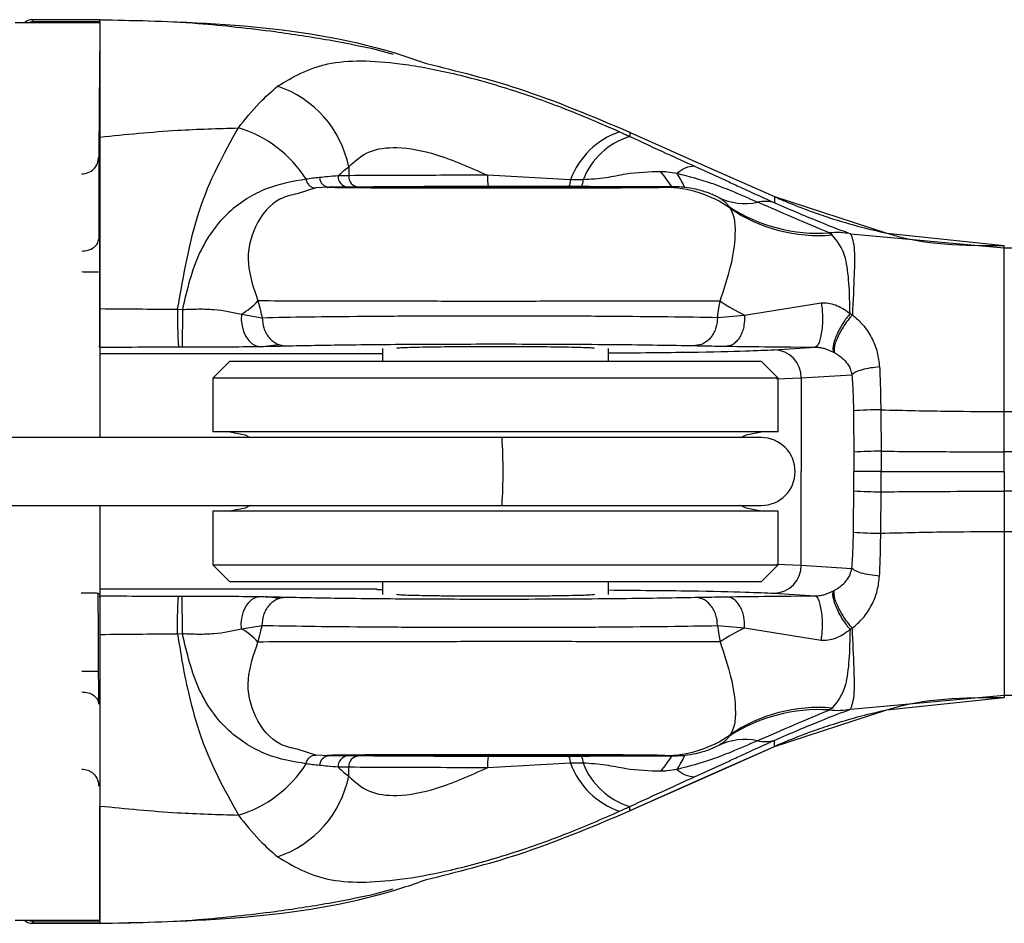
# Model space of a CAD drawing. Header units: millimetres. Extents: x 344 to 1211, y 459 to 1187.
# Tile 3 of 17: x 745 to 762, y 540 to 556. Entities that reach past the tile are written whole.
import ezdxf

# ---------------------------------------------------------------- set-up
doc = ezdxf.new("R2010")
doc.units = ezdxf.units.MM
doc.header["$LTSCALE"] = 5

msp = doc.modelspace()

# ---------------------------------------------------------------- linework, layer by layer
at = {"color": 7, "linetype": 'Continuous', "lineweight": 25}
for p, q in [((746.248, 556.193), (744.748, 556.193)), ((744.981, 556.236), (744.973, 556.234)), ((744.982, 556.236), (744.974, 556.235)), ((746.249, 556.249), (745.049, 556.249)), ((746.249, 556.249), (745.052, 556.249)), ((746.249, 556.212), (745.069, 556.212)), ((745.069, 556.193), (745.069, 556.212)), ((746.248, 556.193), (746.248, 548.855)), ((751.049, 555.744), (751.438, 555.637)), ((746.229, 553.822), (746.229, 552.372)), ((750.651, 553.647), (750.651, 553.489)), ((756.771, 553.656), (757.379, 553.378)), ((754.576, 553.418), (753.105, 553.496)), ((750.067, 553.274), (749.739, 553.171)), ((750.3, 553.284), (750.067, 553.274)), ((750.25, 553.293), (750.52, 553.287)), ((750.637, 553.287), (750.52, 553.286)), ((750.824, 553.289), (750.637, 553.287)), ((751.092, 553.29), (750.824, 553.289)), ((756.37, 553.293), (756.245, 553.281)), ((758.182, 553.119), (760.17, 552.473)), ((759.53, 552.463), (762.249, 552.212)), ((760.17, 552.473), (762.249, 552.255)), ((762.249, 552.212), (762.249, 552.255)), ((762.249, 552.255), (762.249, 552.255)), ((762.249, 552.255), (762.249, 552.255)), ((762.249, 552.212), (770.949, 552.212)), ((757.654, 551.02), (759.01, 551.24)), ((747.624, 551.126), (747.708, 551.122)), ((748.753, 551.04), (749.119, 550.977)), ((757.176, 550.982), (757.654, 551.02)), ((759.521, 551.048), (759.561, 551.027)), ((749.179, 550.47), (749.408, 550.503)), ((757.261, 550.473), (757.34, 550.472)), ((758.175, 550.41), (758.901, 550.457)), ((758.472, 550.46), (758.901, 550.457)), ((751.15, 550.335), (746.248, 550.335)), ((751.15, 550.335), (751.15, 550.344)), ((751.15, 550.344), (751.249, 550.344)), ((751.249, 550.433), (751.249, 550.205)), ((755.249, 550.205), (755.249, 550.433)), ((748.549, 550.205), (748.249, 549.905)), ((748.549, 550.205), (757.949, 550.205)), ((758.249, 549.905), (757.949, 550.205)), ((758.658, 549.91), (759.553, 549.968)), ((748.249, 549.905), (748.249, 548.955)), ((758.249, 549.905), (748.249, 549.905)), ((758.22, 549.895), (758.658, 549.91)), ((758.249, 548.955), (758.249, 549.905)), ((758.658, 549.91), (758.658, 548.255)), ((762.249, 548.604), (762.249, 549.317)), ((762.249, 549.317), (770.949, 549.317)), ((758.249, 548.955), (748.249, 548.955)), ((753.364, 548.855), (356.685, 548.855)), ((757.949, 548.855), (753.364, 548.855)), ((760.07, 548.614), (760.072, 548.255)), ((762.249, 548.255), (762.249, 548.604)), ((770.949, 548.604), (762.249, 548.604)), ((758.658, 546.601), (758.658, 548.255)), ((760.07, 547.896), (760.072, 548.255)), ((760.072, 548.255), (762.249, 548.255)), ((762.249, 548.255), (762.249, 547.906)), ((770.949, 547.906), (762.249, 547.906)), ((762.249, 547.906), (762.249, 547.194)), ((356.685, 547.655), (753.364, 547.655)), ((746.248, 547.655), (746.248, 540.318)), ((753.364, 547.655), (757.949, 547.655)), ((748.249, 547.555), (748.249, 546.605)), ((758.249, 547.555), (748.249, 547.555)), ((758.249, 546.605), (758.249, 547.555)), ((762.249, 547.194), (770.949, 547.194)), ((748.249, 546.605), (748.549, 546.305)), ((748.249, 546.605), (758.249, 546.605)), ((757.949, 546.305), (758.249, 546.605)), ((758.22, 546.615), (758.658, 546.601)), ((758.658, 546.601), (759.553, 546.542)), ((757.949, 546.305), (748.549, 546.305)), ((751.249, 546.305), (751.249, 546.078)), ((755.249, 546.078), (755.249, 546.305)), ((746.22, 546.103), (746.232, 546.078)), ((751.15, 546.175), (746.248, 546.175)), ((751.15, 546.175), (751.15, 546.167)), ((751.15, 546.167), (751.249, 546.167)), ((758.175, 546.101), (758.901, 546.054)), ((749.408, 546.008), (749.179, 546.041)), ((757.261, 546.037), (757.34, 546.039)), ((758.472, 546.05), (758.901, 546.054)), ((747.624, 545.385), (747.708, 545.388)), ((748.753, 545.47), (749.119, 545.533)), ((757.176, 545.529), (757.654, 545.491)), ((757.654, 545.491), (759.01, 545.27)), ((759.521, 545.463), (759.561, 545.484)), ((759.53, 544.048), (762.249, 544.299)), ((760.17, 544.037), (762.249, 544.256)), ((762.249, 544.299), (770.949, 544.299)), ((762.249, 544.299), (762.249, 544.256)), ((762.249, 544.256), (762.249, 544.256)), ((762.249, 544.256), (762.249, 544.256)), ((758.182, 543.392), (760.17, 544.038)), ((750.067, 543.237), (749.739, 543.34)), ((750.3, 543.226), (750.067, 543.237)), ((750.52, 543.223), (750.25, 543.218)), ((750.637, 543.224), (750.52, 543.225)), ((750.824, 543.222), (750.637, 543.224)), ((751.092, 543.22), (750.824, 543.222)), ((756.37, 543.218), (756.245, 543.23)), ((756.771, 542.855), (757.379, 543.132)), ((750.651, 542.864), (750.651, 543.022)), ((754.576, 543.093), (753.105, 543.015)), ((751.049, 540.766), (751.438, 540.873)), ((744.748, 540.318), (746.248, 540.318)), ((744.973, 540.277), (744.981, 540.275)), ((744.974, 540.276), (744.982, 540.275)), ((746.249, 540.261), (745.049, 540.261)), ((746.249, 540.262), (745.052, 540.262)), ((745.069, 540.318), (745.069, 540.299)), ((746.249, 540.299), (745.069, 540.299))]:
    msp.add_line(p, q, dxfattribs=at)
at = {"color": 7, "linetype": 'Continuous', "lineweight": 25, "flags": 128}
for points in [[(746.248, 556.013), (746.237, 554.733), (746.229, 553.822)], [(755.63, 554.255), (757.059, 553.619), (758.182, 553.119)], [(755.63, 554.255), (757.059, 553.619), (758.182, 553.119)], [(750.651, 553.489), (750.544, 553.488), (750.463, 553.487)], [(748.753, 551.04), (748.751, 550.934), (748.764, 550.83), (748.792, 550.731), (748.832, 550.644), (748.884, 550.571), (748.945, 550.516), (749.012, 550.481), (749.082, 550.469)], [(748.549, 548.955), (748.817, 548.902), (748.91, 548.855)], [(757.589, 548.855), (757.681, 548.902), (757.949, 548.955)], [(748.91, 547.655), (748.817, 547.609), (748.549, 547.555)], [(757.949, 547.555), (757.681, 547.609), (757.589, 547.655)], [(748.753, 545.47), (748.751, 545.576), (748.764, 545.681), (748.792, 545.779), (748.832, 545.867), (748.884, 545.94), (748.945, 545.995), (749.012, 546.03), (749.082, 546.042)], [(755.63, 542.256), (757.059, 542.892), (758.182, 543.392)], [(755.63, 542.255), (757.059, 542.891), (758.182, 543.391)], [(750.651, 543.022), (750.544, 543.023), (750.463, 543.024)]]:
    msp.add_lwpolyline(points, dxfattribs=at)
at = {"color": 7, "linetype": 'Continuous', "lineweight": 25}
for centre, radius, start, end in [((745.052, 556.049), 0.2, 90.0229, 133.9432), ((745.069, 556.011), 0.201, 90.1468, 115.3556), ((748.789, 553.271), 1.9, 11.4053, 71.5025), ((748.095, 552.294), 2.128, 32.1447, 73.4825), ((755.896, 552.936), 1.405, 108.8209, 159.9551), ((756.014, 552.934), 1.309, 107.338, 158.4144), ((756.77, 553.227), 0.429, 89.8388, 135.5023), ((750.317, 553.463), 0.18, 182.1733, 264.6958), ((750.652, 553.475), 0.189, 176.3652, 265.4238), ((750.839, 553.477), 0.189, 176.3645, 265.423), ((754.169, 553.447), 1.064, 177.3466, 188.1423), ((754.396, 553.398), 0.181, 325.519, 6.2733), ((754.594, 553.397), 0.203, 330.1512, 5.4404), ((749.873, 548.703), 7.955, 35.2421, 37.6287), ((754.26, 552.19), 2.578, 25.0286, 31.2477), ((756.244, 551.285), 1.996, 54.664, 89.9793), ((757.658, 554.075), 1.078, 244.6129, 281.9473), ((758.964, 555.36), 2.891, 236.7401, 273.8089), ((758.96, 555.2), 2.769, 235.6777, 274.9907), ((758.01, 552.384), 0.65, 74.2257, 101.4308), ((759.294, 551.043), 1.439, 80.551, 95.4937), ((748.227, 552.005), 1.098, 298.5847, 318.206), ((759.585, 554.845), 4.285, 236.4981, 243.2197), ((758.164, 549.916), 0.494, 359.331, 88.6918), ((760.036, 543.684), 5.662, 89.7261, 94.6174), ((743.484, 548.255), 9.898, 356.5246, 3.4754), ((757.949, 548.255), 0.6, 270, 90), ((760.043, 542.579), 6.035, 89.7421, 94.3325), ((760.043, 553.932), 6.035, 265.6675, 270.2579), ((760.036, 552.826), 5.662, 265.3826, 270.2739), ((758.164, 546.595), 0.494, 271.3082, 0.669), ((748.227, 544.506), 1.098, 41.794, 61.4153), ((759.585, 541.666), 4.285, 116.7803, 123.5019), ((758.964, 541.151), 2.891, 86.1911, 123.2599), ((758.96, 541.311), 2.769, 85.0093, 124.3223), ((759.294, 545.468), 1.439, 264.5063, 279.449), ((756.244, 545.226), 1.996, 270.0207, 305.336), ((757.658, 542.436), 1.078, 78.0527, 115.3871), ((758.01, 544.127), 0.65, 258.5692, 285.7743), ((750.317, 543.047), 0.18, 95.3042, 177.8267), ((750.652, 543.035), 0.189, 94.5762, 183.6348), ((750.839, 543.034), 0.189, 94.577, 183.6355), ((754.169, 543.064), 1.064, 171.8577, 182.6534), ((754.396, 543.112), 0.181, 353.7267, 34.481), ((754.594, 543.114), 0.203, 354.5596, 29.8488), ((749.873, 547.808), 7.955, 322.3713, 324.7579), ((754.26, 544.321), 2.578, 328.7523, 334.9714), ((748.095, 544.216), 2.128, 286.5175, 327.8553), ((755.896, 543.574), 1.405, 200.0449, 251.1791), ((756.014, 543.576), 1.309, 201.5856, 252.662), ((756.77, 543.284), 0.429, 224.4977, 270.1612), ((748.789, 543.24), 1.9, 288.4975, 348.5947), ((745.052, 540.462), 0.2, 226.0568, 269.9771), ((745.069, 540.5), 0.201, 244.6444, 269.8532)]:
    msp.add_arc(centre, radius, start, end, dxfattribs=at)
for points, knots in [([(745.052, 556.249), (745.051, 556.249), (745.051, 556.249), (745.05, 556.249), (745.049, 556.249)], [0, 0, 0, 0, 0.5722492, 1, 1, 1, 1]), ([(745.069, 556.212), (745.066, 556.222), (745.06, 556.241), (745.055, 556.246), (745.052, 556.249)], [0, 0, 0, 0, 0.54285, 1, 1, 1, 1]), ([(746.249, 556.212), (746.249, 556.223), (746.249, 556.241), (746.249, 556.246), (746.249, 556.249)], [0, 0, 0, 0, 0.559993, 1, 1, 1, 1]), ([(746.249, 556.249), (748.074, 556.208), (750.048, 556.163), (751.887, 555.524), (752.026, 555.476)], [0, 0, 0, 0, 0.9245604, 1, 1, 1, 1]), ([(746.249, 556.249), (746.249, 556.249), (746.249, 556.249), (746.249, 556.249), (746.249, 556.249)], [0, 0, 0, 0, 0.56, 1, 1, 1, 1]), ([(746.249, 556.249), (746.83, 556.238), (747.866, 556.219), (748.895, 556.095), (749.348, 556.04)], [0, 0, 0, 0, 0.5599773, 1, 1, 1, 1]), ([(749.348, 556.04), (749.667, 555.993), (750.236, 555.91), (750.8, 555.795), (751.049, 555.744)], [0, 0, 0, 0, 0.559995, 1, 1, 1, 1]), ([(749.392, 555.073), (749.662, 555.232), (750.211, 555.555), (751.346, 555.524), (752.456, 555.321), (753.437, 555.049), (754.462, 554.693), (755.107, 554.413), (755.443, 554.267)], [0, 0, 0, 0, 0.212879, 0.432396, 0.565184, 0.707205, 0.84765, 1, 1, 1, 1]), ([(752.026, 555.476), (752.57, 555.34), (753.801, 555.032), (754.97, 554.536), (755.621, 554.26)], [0, 0, 0, 0, 0.442605, 1, 1, 1, 1]), ([(748.699, 554.334), (748.823, 554.489), (749.047, 554.77), (749.285, 554.979), (749.392, 555.073)], [0, 0, 0, 0, 0.553747, 1, 1, 1, 1]), ([(746.249, 554.173), (746.706, 554.219), (747.521, 554.301), (748.34, 554.324), (748.699, 554.334)], [0, 0, 0, 0, 0.560335, 1, 1, 1, 1]), ([(747.624, 551.126), (747.731, 551.733), (747.954, 553), (748.444, 553.877), (748.699, 554.334)], [0, 0, 0, 0, 0.478759, 1, 1, 1, 1]), ([(755.443, 554.267), (755.477, 554.251), (755.537, 554.224), (755.597, 554.196), (755.624, 554.184)], [0, 0, 0, 0, 0.5590964, 1, 1, 1, 1]), ([(755.621, 554.26), (755.623, 554.259), (755.626, 554.257), (755.629, 554.256), (755.63, 554.255)], [0, 0, 0, 0, 0.56, 1, 1, 1, 1]), ([(755.63, 554.255), (755.629, 554.249), (755.628, 554.238), (755.625, 554.2), (755.624, 554.184)], [0, 0, 0, 0, 0.563453, 1, 1, 1, 1]), ([(755.624, 554.184), (755.839, 554.084), (756.22, 553.906), (756.604, 553.732), (756.771, 553.656)], [0, 0, 0, 0, 0.563884, 1, 1, 1, 1]), ([(755.63, 554.255), (755.63, 554.255), (755.63, 554.255), (755.63, 554.255), (755.63, 554.255)], [0, 0, 0, 0, 0.5592258, 1, 1, 1, 1]), ([(750.651, 553.647), (750.763, 553.749), (750.983, 553.949), (751.529, 554.016), (752.257, 553.878), (752.803, 553.632), (753.105, 553.496)], [0, 0, 0, 0, 0.216466, 0.427163, 0.683518, 1, 1, 1, 1]), ([(745.929, 553.52), (745.968, 553.525), (746.046, 553.534), (746.145, 553.604), (746.214, 553.703), (746.224, 553.783), (746.229, 553.822)], [0, 0, 0, 0, 0.246838, 0.49644, 0.747767, 1, 1, 1, 1]), ([(750.463, 553.487), (750.498, 553.518), (750.56, 553.574), (750.623, 553.625), (750.651, 553.647)], [0, 0, 0, 0, 0.5572657, 1, 1, 1, 1]), ([(749.896, 553.426), (749.665, 553.389), (749.222, 553.318), (748.49, 552.878), (747.943, 552.122), (747.789, 551.468), (747.708, 551.122)], [0, 0, 0, 0, 0.252114, 0.484327, 0.727721, 1, 1, 1, 1]), ([(750.137, 553.457), (750.095, 553.453), (750.016, 553.445), (749.934, 553.432), (749.896, 553.426)], [0, 0, 0, 0, 0.54312, 1, 1, 1, 1]), ([(749.896, 553.426), (749.903, 553.405), (749.916, 553.36), (749.958, 553.308), (750.011, 553.275), (750.048, 553.274), (750.067, 553.274)], [0, 0, 0, 0, 0.241476, 0.49917, 0.757319, 1, 1, 1, 1]), ([(750.463, 553.487), (750.401, 553.481), (750.297, 553.471), (750.183, 553.461), (750.137, 553.457)], [0, 0, 0, 0, 0.595364, 1, 1, 1, 1]), ([(753.105, 553.496), (752.828, 553.496), (752.273, 553.496), (751.359, 553.493), (750.919, 553.491), (750.651, 553.489)], [0, 0, 0, 0, 0.280592, 0.5611802, 1, 1, 1, 1]), ([(754.797, 553.416), (754.756, 553.416), (754.683, 553.417), (754.609, 553.418), (754.576, 553.418)], [0, 0, 0, 0, 0.549408, 1, 1, 1, 1]), ([(756.174, 553.56), (755.967, 553.553), (755.642, 553.543), (755.187, 553.44), (754.932, 553.424), (754.797, 553.416)], [0, 0, 0, 0, 0.452847, 0.710631, 1, 1, 1, 1]), ([(756.464, 553.527), (756.405, 553.537), (756.308, 553.553), (756.211, 553.558), (756.174, 553.56)], [0, 0, 0, 0, 0.608777, 1, 1, 1, 1]), ([(757.881, 553.02), (757.73, 553.087), (757.477, 553.197), (757.003, 553.385), (756.67, 553.473), (756.464, 553.527)], [0, 0, 0, 0, 0.362731, 0.606069, 1, 1, 1, 1]), ([(750.833, 553.272), (750.623, 553.274), (750.204, 553.278), (750.268, 553.282), (750.3, 553.284)], [0, 0, 0, 0, 0.499951, 1, 1, 1, 1]), ([(750.52, 553.286), (750.494, 553.286), (750.425, 553.285), (750.348, 553.285), (750.3, 553.284)], [0, 0, 0, 0, 0.369958, 1, 1, 1, 1]), ([(755.55, 553.272), (755.436, 553.271), (755.087, 553.268), (754.12, 553.266), (752.894, 553.265), (751.677, 553.267), (751.114, 553.271), (750.833, 553.272)], [0, 0, 0, 0, 0.108785, 0.331623, 0.554425, 0.777212, 1, 1, 1, 1]), ([(753.115, 553.296), (752.857, 553.296), (752.34, 553.296), (751.598, 553.294), (751.264, 553.292), (751.092, 553.29)], [0, 0, 0, 0, 0.327084, 0.65417, 1, 1, 1, 1]), ([(751.499, 553.282), (751.523, 553.283), (751.559, 553.284), (751.777, 553.287), (752.003, 553.288), (752.282, 553.289), (752.688, 553.29), (753.249, 553.291), (753.81, 553.29), (754.217, 553.289), (754.495, 553.288), (754.721, 553.287), (754.939, 553.284), (754.976, 553.283), (754.999, 553.282)], [0, 0, 0, 0, 0.119727, 0.185024, 0.250017, 0.314807, 0.380274, 0.5, 0.619726, 0.685078, 0.749984, 0.814862, 0.880273, 1, 1, 1, 1]), ([(754.999, 553.282), (754.976, 553.28), (754.939, 553.279), (754.722, 553.276), (754.496, 553.275), (754.217, 553.274), (753.81, 553.273), (753.249, 553.272), (752.689, 553.273), (752.282, 553.274), (752.003, 553.275), (751.777, 553.276), (751.559, 553.279), (751.523, 553.28), (751.499, 553.282)], [0, 0, 0, 0, 0.119727, 0.185024, 0.250017, 0.314807, 0.380274, 0.5, 0.619726, 0.685078, 0.749984, 0.814862, 0.880273, 1, 1, 1, 1]), ([(754.545, 553.296), (754.331, 553.296), (753.857, 553.296), (753.378, 553.296), (753.115, 553.296)], [0, 0, 0, 0, 0.452814, 1, 1, 1, 1]), ([(754.771, 553.295), (754.729, 553.295), (754.654, 553.295), (754.579, 553.296), (754.545, 553.296)], [0, 0, 0, 0, 0.549902, 1, 1, 1, 1]), ([(756.37, 553.293), (756.021, 553.294), (755.481, 553.294), (754.956, 553.295), (754.771, 553.295)], [0, 0, 0, 0, 0.64585, 1, 1, 1, 1]), ([(756.245, 553.281), (756.191, 553.278), (756.109, 553.275), (755.691, 553.273), (755.55, 553.272)], [0, 0, 0, 0, 0.6612526, 1, 1, 1, 1]), ([(756.596, 553.281), (756.552, 553.285), (756.477, 553.292), (756.401, 553.293), (756.37, 553.293)], [0, 0, 0, 0, 0.589986, 1, 1, 1, 1]), ([(757.196, 553.101), (757.169, 553.116), (757.125, 553.139), (757.028, 553.18), (756.921, 553.216), (756.777, 553.255), (756.662, 553.271), (756.596, 553.281)], [0, 0, 0, 0, 0.27508, 0.458701, 0.601728, 0.769333, 1, 1, 1, 1]), ([(757.379, 553.378), (757.456, 553.343), (757.746, 553.211), (758, 553.094), (758.187, 553.009)], [0, 0, 0, 0, 0.267806, 1, 1, 1, 1]), ([(749.739, 553.171), (749.638, 553.148), (749.337, 553.079), (748.968, 552.639), (748.809, 551.962), (748.97, 551.495), (749.046, 551.273)], [0, 0, 0, 0, 0.1579054, 0.4669539, 0.7458104, 1, 1, 1, 1]), ([(757.379, 552.943), (757.369, 552.959), (757.353, 552.984), (757.302, 553.03), (757.258, 553.064), (757.216, 553.089), (757.196, 553.101)], [0, 0, 0, 0, 0.454395, 0.68115, 0.853028, 1, 1, 1, 1]), ([(758.182, 553.119), (758.182, 553.109), (758.183, 553.092), (758.186, 553.034), (758.187, 553.009)], [0, 0, 0, 0, 0.5648285, 1, 1, 1, 1]), ([(758.182, 553.119), (758.182, 553.119), (758.182, 553.119), (758.182, 553.119), (758.182, 553.119)], [0, 0, 0, 0, 0.559387, 1, 1, 1, 1]), ([(758.182, 553.119), (758.219, 553.103), (758.287, 553.073), (758.354, 553.045), (758.384, 553.032)], [0, 0, 0, 0, 0.5599995, 1, 1, 1, 1]), ([(758.182, 553.119), (758.182, 553.119), (758.182, 553.119), (758.182, 553.119), (758.182, 553.119)], [0, 0, 0, 0, 0.559387, 1, 1, 1, 1]), ([(757.22, 551.272), (757.291, 551.484), (757.443, 551.942), (757.5, 552.435), (757.485, 552.771), (757.429, 552.864), (757.399, 552.913)], [0, 0, 0, 0, 0.226449, 0.487068, 0.726964, 1, 1, 1, 1]), ([(757.399, 552.913), (757.394, 552.919), (757.386, 552.93), (757.381, 552.939), (757.379, 552.943)], [0, 0, 0, 0, 0.562262, 1, 1, 1, 1]), ([(759.156, 552.476), (759.004, 552.539), (758.729, 552.654), (758.142, 552.908), (757.881, 553.02)], [0, 0, 0, 0, 0.556834, 1, 1, 1, 1]), ([(758.187, 553.009), (758.477, 552.884), (759.084, 552.624), (759.377, 552.518), (759.53, 552.463)], [0, 0, 0, 0, 0.478587, 1, 1, 1, 1]), ([(758.384, 553.032), (758.527, 552.974), (758.782, 552.87), (759.044, 552.783), (759.159, 552.744)], [0, 0, 0, 0, 0.559991, 1, 1, 1, 1]), ([(759.159, 552.744), (759.346, 552.687), (759.68, 552.584), (760.02, 552.507), (760.17, 552.473)], [0, 0, 0, 0, 0.559989, 1, 1, 1, 1]), ([(759.201, 552.441), (759.192, 552.449), (759.176, 552.462), (759.162, 552.471), (759.156, 552.476)], [0, 0, 0, 0, 0.56801, 1, 1, 1, 1]), ([(759.521, 551.048), (759.512, 551.417), (759.494, 552.094), (759.293, 552.333), (759.201, 552.441)], [0, 0, 0, 0, 0.545593, 1, 1, 1, 1]), ([(759.53, 552.463), (759.558, 552.391), (759.604, 552.271), (759.596, 551.735), (759.573, 551.278), (759.561, 551.027)], [0, 0, 0, 0, 0.404909, 0.673007, 1, 1, 1, 1]), ([(760.17, 552.473), (760.171, 552.473), (760.833, 552.258), (761.541, 552.256), (762.249, 552.254)], [0, 0, 0, 0, 0.000081, 1, 1, 1, 1]), ([(760.17, 552.473), (760.171, 552.473), (760.833, 552.258), (761.541, 552.256), (762.249, 552.254)], [0, 0, 0, 0, 0.000081, 1, 1, 1, 1]), ([(762.249, 549.317), (762.249, 549.696), (762.249, 550.436), (762.249, 551.078), (762.249, 551.473), (762.247, 551.608), (762.248, 551.819), (762.25, 552.102), (762.249, 552.168), (762.249, 552.212)], [0, 0, 0, 0, 0.249519, 0.485822, 0.499485, 0.617799, 0.625038, 0.750411, 1, 1, 1, 1]), ([(745.927, 551.791), (745.964, 551.791), (746.022, 551.79), (746.092, 551.79), (746.14, 551.79), (746.179, 551.789), (746.216, 551.789), (746.223, 551.789), (746.227, 551.789)], [0, 0, 0, 0, 0.239544, 0.368415, 0.499996, 0.631577, 0.76045, 1, 1, 1, 1]), ([(746.244, 550.457), (746.244, 550.461), (746.245, 550.467), (746.246, 550.512), (746.247, 550.58), (746.247, 550.672), (746.248, 550.781), (746.249, 550.9), (746.249, 551.022), (746.249, 551.099), (746.249, 551.137)], [0, 0, 0, 0, 0.1215637, 0.2436148, 0.3690695, 0.4958651, 0.6228776, 0.7502283, 0.8751945, 1, 1, 1, 1]), ([(746.249, 551.137), (746.501, 551.135), (746.96, 551.131), (747.418, 551.128), (747.624, 551.126)], [0, 0, 0, 0, 0.550285, 1, 1, 1, 1]), ([(747.708, 551.122), (747.803, 551.126), (747.995, 551.134), (748.373, 551.123), (748.599, 551.074), (748.753, 551.04)], [0, 0, 0, 0, 0.243738, 0.487719, 1, 1, 1, 1]), ([(757.22, 551.272), (756.94, 551.271), (756.389, 551.269), (755.324, 551.267), (754.197, 551.266), (753.053, 551.266), (751.922, 551.266), (750.833, 551.268), (749.811, 551.27), (749.305, 551.272), (749.046, 551.273)], [0, 0, 0, 0, 0.131764, 0.259021, 0.381768, 0.500002, 0.615878, 0.737838, 0.865881, 1, 1, 1, 1]), ([(749.046, 551.273), (749.06, 551.218), (749.085, 551.12), (749.109, 551.02), (749.119, 550.977)], [0, 0, 0, 0, 0.566301, 1, 1, 1, 1]), ([(757.176, 550.982), (757.184, 551.036), (757.198, 551.133), (757.213, 551.23), (757.22, 551.272)], [0, 0, 0, 0, 0.560408, 1, 1, 1, 1]), ([(759.01, 551.24), (759.016, 551.207), (759.026, 551.135), (759.033, 551.006), (759.032, 550.864), (759.018, 550.724), (758.995, 550.604), (758.965, 550.518), (758.933, 550.468), (758.911, 550.46), (758.901, 550.457)], [0, 0, 0, 0, 0.10919, 0.231032, 0.363022, 0.500684, 0.638233, 0.76991, 0.891309, 1, 1, 1, 1]), ([(759.01, 551.24), (759.051, 551.241), (759.135, 551.241), (759.267, 551.204), (759.401, 551.141), (759.479, 551.08), (759.521, 551.048)], [0, 0, 0, 0, 0.218484, 0.449843, 0.702238, 1, 1, 1, 1]), ([(747.624, 551.126), (747.624, 551.092), (747.623, 551.02), (747.623, 550.904), (747.625, 550.784), (747.627, 550.671), (747.631, 550.576), (747.636, 550.508), (747.641, 550.467), (747.644, 550.462), (747.645, 550.459)], [0, 0, 0, 0, 0.112628, 0.235228, 0.365509, 0.500001, 0.634492, 0.764773, 0.887372, 1, 1, 1, 1]), ([(747.708, 551.122), (747.708, 551.088), (747.708, 551.017), (747.708, 550.901), (747.708, 550.782), (747.707, 550.67), (747.706, 550.576), (747.705, 550.508), (747.704, 550.468), (747.704, 550.462), (747.703, 550.459)], [0, 0, 0, 0, 0.1122748, 0.2345134, 0.364489, 0.4988018, 0.6333001, 0.7637984, 0.88681, 1, 1, 1, 1]), ([(749.119, 550.977), (749.379, 550.983), (749.887, 550.993), (750.895, 551.003), (751.968, 551.01), (753.08, 551.012), (754.202, 551.011), (755.305, 551.005), (756.351, 550.996), (756.898, 550.987), (757.176, 550.982)], [0, 0, 0, 0, 0.133121, 0.26083, 0.383124, 0.500002, 0.618123, 0.74083, 0.868123, 1, 1, 1, 1]), ([(749.119, 550.977), (749.125, 550.915), (749.134, 550.819), (749.186, 550.703), (749.24, 550.623), (749.305, 550.559), (749.401, 550.496), (749.481, 550.485), (749.532, 550.478)], [0, 0, 0, 0, 0.239591, 0.368445, 0.499997, 0.631549, 0.760405, 1, 1, 1, 1]), ([(757.176, 550.982), (757.171, 550.92), (757.162, 550.825), (757.114, 550.71), (757.064, 550.63), (757.002, 550.565), (756.91, 550.501), (756.834, 550.489), (756.784, 550.482)], [0, 0, 0, 0, 0.236055, 0.363854, 0.495022, 0.626917, 0.756806, 1, 1, 1, 1]), ([(757.654, 551.02), (757.654, 550.959), (757.653, 550.864), (757.621, 550.743), (757.584, 550.653), (757.533, 550.576), (757.473, 550.517), (757.407, 550.48), (757.362, 550.475), (757.34, 550.472)], [0, 0, 0, 0, 0.21785, 0.340598, 0.470206, 0.604117, 0.7392, 0.872161, 1, 1, 1, 1]), ([(759.521, 551.048), (759.501, 551.023), (759.457, 550.97), (759.392, 550.875), (759.329, 550.768), (759.277, 550.659), (759.239, 550.556), (759.219, 550.471), (759.216, 550.405), (759.225, 550.379), (759.23, 550.366)], [0, 0, 0, 0, 0.112569, 0.235153, 0.365458, 0.499998, 0.634538, 0.764844, 0.887429, 1, 1, 1, 1]), ([(759.561, 551.027), (759.54, 551.003), (759.495, 550.951), (759.427, 550.858), (759.362, 550.754), (759.306, 550.647), (759.264, 550.546), (759.241, 550.462), (759.234, 550.397), (759.242, 550.371), (759.246, 550.358)], [0, 0, 0, 0, 0.112639, 0.235237, 0.365506, 0.49998, 0.634458, 0.764736, 0.887347, 1, 1, 1, 1]), ([(759.561, 551.027), (759.625, 550.971), (759.76, 550.853), (759.907, 550.627), (760.01, 550.374), (760.032, 550.192), (760.042, 550.105)], [0, 0, 0, 0, 0.237917, 0.499345, 0.759633, 1, 1, 1, 1]), ([(746.244, 550.457), (746.5, 550.458), (746.968, 550.458), (747.435, 550.459), (747.645, 550.459)], [0, 0, 0, 0, 0.549964, 1, 1, 1, 1]), ([(747.645, 550.459), (747.656, 550.459), (747.675, 550.459), (747.695, 550.459), (747.703, 550.459)], [0, 0, 0, 0, 0.559554, 1, 1, 1, 1]), ([(747.703, 550.459), (747.833, 550.459), (748.094, 550.459), (748.584, 550.462), (748.885, 550.466), (749.082, 550.469)], [0, 0, 0, 0, 0.2564761, 0.5138609, 1, 1, 1, 1]), ([(749.082, 550.469), (749.172, 550.47), (749.338, 550.473), (749.471, 550.476), (749.532, 550.478)], [0, 0, 0, 0, 0.545107, 1, 1, 1, 1]), ([(749.532, 550.478), (749.872, 550.485), (750.552, 550.499), (752.022, 550.51), (753.693, 550.513), (755.46, 550.505), (756.343, 550.49), (756.784, 550.482)], [0, 0, 0, 0, 0.186603, 0.373552, 0.56049, 0.780373, 1, 1, 1, 1]), ([(754.999, 550.433), (754.989, 550.436), (754.97, 550.44), (754.822, 550.446), (754.614, 550.452), (754.288, 550.457), (753.826, 550.462), (753.249, 550.464), (752.672, 550.462), (752.211, 550.457), (751.884, 550.452), (751.676, 550.446), (751.529, 550.44), (751.509, 550.436), (751.499, 550.433)], [0, 0, 0, 0, 0.07751, 0.150765, 0.219762, 0.284499, 0.400693, 0.5, 0.599296, 0.715486, 0.780224, 0.849224, 0.922484, 1, 1, 1, 1]), ([(756.784, 550.482), (756.877, 550.48), (757.024, 550.477), (757.198, 550.474), (757.261, 550.473)], [0, 0, 0, 0, 0.635714, 1, 1, 1, 1]), ([(757.34, 550.472), (757.586, 550.469), (757.935, 550.464), (758.35, 550.461), (758.472, 550.46)], [0, 0, 0, 0, 0.7032504, 1, 1, 1, 1]), ([(758.901, 550.457), (758.926, 550.456), (758.978, 550.453), (759.1, 550.427), (759.176, 550.392), (759.23, 550.366)], [0, 0, 0, 0, 0.203456, 0.424705, 1, 1, 1, 1]), ([(755.249, 550.352), (755.755, 550.357), (756.731, 550.365), (757.703, 550.387), (758.027, 550.403), (758.175, 550.41)], [0, 0, 0, 0, 0.367413, 0.709539, 1, 1, 1, 1]), ([(759.23, 550.366), (759.233, 550.365), (759.238, 550.362), (759.244, 550.359), (759.246, 550.358)], [0, 0, 0, 0, 0.5593608, 1, 1, 1, 1]), ([(759.246, 550.358), (759.261, 550.349), (759.3, 550.327), (759.373, 550.273), (759.455, 550.192), (759.524, 550.087), (759.544, 550.005), (759.553, 549.968)], [0, 0, 0, 0, 0.09747, 0.26292, 0.538763, 0.794775, 1, 1, 1, 1]), ([(760.042, 550.105), (759.988, 550.1), (759.877, 550.089), (759.728, 550.056), (759.609, 550.015), (759.572, 549.983), (759.553, 549.968)], [0, 0, 0, 0, 0.242961, 0.5, 0.757039, 1, 1, 1, 1]), ([(760.042, 550.105), (760.048, 549.965), (760.06, 549.715), (760.062, 549.459), (760.063, 549.347)], [0, 0, 0, 0, 0.561517, 1, 1, 1, 1]), ([(759.553, 549.968), (759.561, 549.85), (759.575, 549.64), (759.579, 549.423), (759.58, 549.328)], [0, 0, 0, 0, 0.562141, 1, 1, 1, 1]), ([(759.58, 549.328), (759.582, 549.193), (759.584, 548.949), (759.586, 548.705), (759.587, 548.597)], [0, 0, 0, 0, 0.55668, 1, 1, 1, 1]), ([(760.063, 549.347), (760.065, 549.21), (760.068, 548.966), (760.07, 548.721), (760.07, 548.614)], [0, 0, 0, 0, 0.56067, 1, 1, 1, 1]), ([(760.063, 549.347), (760.471, 549.337), (761.2, 549.32), (761.929, 549.318), (762.249, 549.317)], [0, 0, 0, 0, 0.560057, 1, 1, 1, 1]), ([(759.587, 548.597), (759.588, 548.534), (759.589, 548.42), (759.589, 548.306), (759.589, 548.255)], [0, 0, 0, 0, 0.555954, 1, 1, 1, 1]), ([(760.07, 548.614), (760.477, 548.611), (761.203, 548.605), (761.93, 548.605), (762.249, 548.604)], [0, 0, 0, 0, 0.560007, 1, 1, 1, 1]), ([(759.587, 547.914), (759.588, 547.977), (759.589, 548.091), (759.589, 548.205), (759.589, 548.255)], [0, 0, 0, 0, 0.555954, 1, 1, 1, 1]), ([(760.072, 548.255), (760.017, 548.255), (759.906, 548.255), (759.757, 548.255), (759.643, 548.255), (759.606, 548.255), (759.589, 548.255)], [0, 0, 0, 0, 0.252063, 0.509647, 0.76723, 1, 1, 1, 1]), ([(759.58, 547.182), (759.582, 547.318), (759.584, 547.562), (759.586, 547.806), (759.587, 547.914)], [0, 0, 0, 0, 0.55668, 1, 1, 1, 1]), ([(760.063, 547.164), (760.065, 547.301), (760.068, 547.545), (760.07, 547.789), (760.07, 547.896)], [0, 0, 0, 0, 0.56067, 1, 1, 1, 1]), ([(760.07, 547.896), (760.477, 547.9), (761.203, 547.905), (761.93, 547.906), (762.249, 547.906)], [0, 0, 0, 0, 0.560007, 1, 1, 1, 1]), ([(759.553, 546.542), (759.561, 546.661), (759.575, 546.871), (759.579, 547.088), (759.58, 547.182)], [0, 0, 0, 0, 0.562141, 1, 1, 1, 1]), ([(760.042, 546.406), (760.048, 546.546), (760.06, 546.795), (760.062, 547.052), (760.063, 547.164)], [0, 0, 0, 0, 0.561517, 1, 1, 1, 1]), ([(760.063, 547.164), (760.471, 547.174), (761.2, 547.191), (761.929, 547.193), (762.249, 547.194)], [0, 0, 0, 0, 0.560057, 1, 1, 1, 1]), ([(762.249, 547.194), (762.249, 546.814), (762.249, 546.075), (762.249, 545.432), (762.249, 545.038), (762.247, 544.903), (762.248, 544.692), (762.25, 544.409), (762.249, 544.343), (762.249, 544.299)], [0, 0, 0, 0, 0.249519, 0.485822, 0.499485, 0.617799, 0.625038, 0.750411, 1, 1, 1, 1]), ([(759.246, 546.153), (759.261, 546.161), (759.3, 546.184), (759.373, 546.238), (759.455, 546.319), (759.524, 546.423), (759.544, 546.506), (759.553, 546.542)], [0, 0, 0, 0, 0.09747, 0.26292, 0.538763, 0.794775, 1, 1, 1, 1]), ([(760.042, 546.406), (759.984, 546.411), (759.867, 546.423), (759.716, 546.457), (759.605, 546.499), (759.57, 546.528), (759.553, 546.542)], [0, 0, 0, 0, 0.261807, 0.525189, 0.774924, 1, 1, 1, 1]), ([(759.561, 545.484), (759.625, 545.54), (759.76, 545.658), (759.907, 545.885), (760.011, 546.138), (760.032, 546.32), (760.042, 546.406)], [0, 0, 0, 0, 0.237907, 0.499324, 0.763721, 1, 1, 1, 1]), ([(745.92, 546.109), (745.959, 546.109), (746.037, 546.108), (746.136, 546.107), (746.206, 546.106), (746.215, 546.104), (746.22, 546.103)], [0, 0, 0, 0, 0.249198, 0.499877, 0.750615, 1, 1, 1, 1]), ([(746.227, 544.721), (746.225, 544.976), (746.223, 545.437), (746.221, 545.898), (746.22, 546.103)], [0, 0, 0, 0, 0.553533, 1, 1, 1, 1]), ([(755.249, 546.159), (755.755, 546.154), (756.731, 546.146), (757.703, 546.124), (758.027, 546.108), (758.175, 546.101)], [0, 0, 0, 0, 0.367413, 0.709539, 1, 1, 1, 1]), ([(758.901, 546.054), (758.926, 546.055), (758.978, 546.057), (759.1, 546.084), (759.176, 546.119), (759.23, 546.144)], [0, 0, 0, 0, 0.203456, 0.424705, 1, 1, 1, 1]), ([(759.521, 545.463), (759.499, 545.49), (759.453, 545.545), (759.385, 545.646), (759.322, 545.756), (759.271, 545.866), (759.236, 545.966), (759.218, 546.047), (759.216, 546.108), (759.226, 546.133), (759.23, 546.144)], [0, 0, 0, 0, 0.1197899, 0.2483744, 0.3826147, 0.5184002, 0.6513343, 0.777541, 0.8942542, 1, 1, 1, 1]), ([(759.23, 546.144), (759.233, 546.146), (759.238, 546.149), (759.244, 546.152), (759.246, 546.153)], [0, 0, 0, 0, 0.5593608, 1, 1, 1, 1]), ([(759.561, 545.484), (759.54, 545.508), (759.495, 545.559), (759.427, 545.653), (759.362, 545.757), (759.305, 545.864), (759.264, 545.965), (759.241, 546.049), (759.234, 546.114), (759.242, 546.14), (759.246, 546.153)], [0, 0, 0, 0, 0.112793, 0.235521, 0.36588, 0.500388, 0.634836, 0.765026, 0.887504, 1, 1, 1, 1]), ([(746.244, 546.053), (746.5, 546.053), (746.968, 546.052), (747.435, 546.052), (747.645, 546.052)], [0, 0, 0, 0, 0.549964, 1, 1, 1, 1]), ([(746.244, 546.053), (746.244, 546.05), (746.245, 546.043), (746.246, 545.999), (746.247, 545.931), (746.247, 545.839), (746.248, 545.73), (746.249, 545.611), (746.249, 545.488), (746.249, 545.412), (746.249, 545.373)], [0, 0, 0, 0, 0.121564, 0.243615, 0.36907, 0.495865, 0.622878, 0.750228, 0.875194, 1, 1, 1, 1]), ([(747.624, 545.385), (747.624, 545.419), (747.623, 545.491), (747.623, 545.608), (747.625, 545.728), (747.627, 545.841), (747.631, 545.935), (747.636, 546.003), (747.641, 546.043), (747.644, 546.049), (747.645, 546.052)], [0, 0, 0, 0, 0.113334, 0.23653, 0.367214, 0.501847, 0.636194, 0.766071, 0.888075, 1, 1, 1, 1]), ([(747.645, 546.052), (747.656, 546.052), (747.675, 546.052), (747.695, 546.052), (747.703, 546.052)], [0, 0, 0, 0, 0.559554, 1, 1, 1, 1]), ([(747.703, 546.052), (747.833, 546.052), (748.094, 546.052), (748.584, 546.049), (748.885, 546.045), (749.082, 546.042)], [0, 0, 0, 0, 0.2564761, 0.5138609, 1, 1, 1, 1]), ([(747.708, 545.388), (747.708, 545.423), (747.708, 545.494), (747.708, 545.611), (747.708, 545.73), (747.707, 545.842), (747.706, 545.936), (747.705, 546.003), (747.704, 546.043), (747.704, 546.049), (747.703, 546.052)], [0, 0, 0, 0, 0.112941, 0.235742, 0.366098, 0.500545, 0.634908, 0.765026, 0.887476, 1, 1, 1, 1]), ([(749.082, 546.042), (749.172, 546.041), (749.338, 546.038), (749.471, 546.035), (749.532, 546.033)], [0, 0, 0, 0, 0.545107, 1, 1, 1, 1]), ([(749.119, 545.533), (749.125, 545.594), (749.134, 545.689), (749.184, 545.803), (749.236, 545.883), (749.302, 545.949), (749.398, 546.014), (749.479, 546.026), (749.532, 546.033)], [0, 0, 0, 0, 0.234194, 0.361442, 0.492412, 0.624489, 0.754923, 1, 1, 1, 1]), ([(749.532, 546.033), (749.872, 546.026), (750.552, 546.012), (752.022, 546), (753.693, 545.997), (755.46, 546.006), (756.343, 546.021), (756.784, 546.029)], [0, 0, 0, 0, 0.186603, 0.373552, 0.56049, 0.780373, 1, 1, 1, 1]), ([(754.999, 546.078), (754.976, 546.074), (754.939, 546.068), (754.721, 546.061), (754.495, 546.056), (754.217, 546.052), (753.81, 546.048), (753.249, 546.046), (752.688, 546.048), (752.282, 546.052), (752.003, 546.056), (751.777, 546.061), (751.559, 546.068), (751.523, 546.074), (751.499, 546.078)], [0, 0, 0, 0, 0.119735, 0.185148, 0.250027, 0.314932, 0.380282, 0.5, 0.619718, 0.685183, 0.749972, 0.814965, 0.880265, 1, 1, 1, 1]), ([(756.784, 546.029), (756.877, 546.031), (757.024, 546.034), (757.198, 546.036), (757.261, 546.037)], [0, 0, 0, 0, 0.635714, 1, 1, 1, 1]), ([(757.176, 545.529), (757.171, 545.591), (757.162, 545.688), (757.113, 545.803), (757.062, 545.883), (756.999, 545.948), (756.908, 546.01), (756.833, 546.022), (756.784, 546.029)], [0, 0, 0, 0, 0.239642, 0.368503, 0.50005, 0.63159, 0.76043, 1, 1, 1, 1]), ([(757.34, 546.039), (757.586, 546.042), (757.935, 546.047), (758.35, 546.05), (758.472, 546.05)], [0, 0, 0, 0, 0.7032504, 1, 1, 1, 1]), ([(757.654, 545.491), (757.653, 545.557), (757.651, 545.66), (757.614, 545.787), (757.574, 545.875), (757.522, 545.947), (757.445, 546.018), (757.381, 546.03), (757.34, 546.039)], [0, 0, 0, 0, 0.238289, 0.367609, 0.5, 0.632391, 0.761711, 1, 1, 1, 1]), ([(759.01, 545.27), (759.016, 545.304), (759.026, 545.375), (759.033, 545.504), (759.032, 545.646), (759.018, 545.786), (758.995, 545.906), (758.965, 545.992), (758.933, 546.043), (758.911, 546.05), (758.901, 546.054)], [0, 0, 0, 0, 0.108939, 0.230558, 0.362391, 0.499996, 0.637602, 0.769437, 0.891059, 1, 1, 1, 1]), ([(746.249, 545.373), (746.501, 545.376), (746.96, 545.38), (747.418, 545.383), (747.624, 545.385)], [0, 0, 0, 0, 0.550285, 1, 1, 1, 1]), ([(747.624, 545.385), (747.657, 545.171), (747.696, 544.914), (747.746, 544.664), (747.755, 544.618), (747.756, 544.613), (747.756, 544.612), (747.757, 544.611), (747.757, 544.611), (747.758, 544.603), (747.77, 544.548), (747.841, 544.217), (748.082, 543.291), (748.446, 542.633), (748.699, 542.177)], [0, 0, 0, 0, 0.16742, 0.200994, 0.204144, 0.204932, 0.205109, 0.205121, 0.2052, 0.205839, 0.210923, 0.250293, 0.479491, 1, 1, 1, 1]), ([(747.708, 545.388), (747.803, 545.384), (747.995, 545.376), (748.373, 545.388), (748.599, 545.437), (748.753, 545.47)], [0, 0, 0, 0, 0.243738, 0.487719, 1, 1, 1, 1]), ([(749.896, 543.084), (749.665, 543.121), (749.222, 543.192), (748.49, 543.633), (747.943, 544.388), (747.789, 545.043), (747.708, 545.388)], [0, 0, 0, 0, 0.252114, 0.484327, 0.727721, 1, 1, 1, 1]), ([(749.046, 545.238), (749.06, 545.293), (749.085, 545.391), (749.109, 545.49), (749.119, 545.533)], [0, 0, 0, 0, 0.566301, 1, 1, 1, 1]), ([(749.119, 545.533), (749.379, 545.528), (749.887, 545.518), (750.895, 545.508), (751.968, 545.501), (753.08, 545.498), (754.202, 545.5), (755.305, 545.505), (756.351, 545.515), (756.898, 545.524), (757.176, 545.529)], [0, 0, 0, 0, 0.133121, 0.26083, 0.383124, 0.500002, 0.618123, 0.74083, 0.868123, 1, 1, 1, 1]), ([(757.176, 545.529), (757.184, 545.474), (757.198, 545.377), (757.213, 545.281), (757.22, 545.239)], [0, 0, 0, 0, 0.560408, 1, 1, 1, 1]), ([(759.01, 545.27), (759.05, 545.27), (759.134, 545.269), (759.268, 545.306), (759.402, 545.371), (759.48, 545.431), (759.521, 545.463)], [0, 0, 0, 0, 0.214754, 0.449858, 0.710446, 1, 1, 1, 1]), ([(759.521, 545.463), (759.512, 545.094), (759.494, 544.417), (759.293, 544.178), (759.201, 544.069)], [0, 0, 0, 0, 0.545593, 1, 1, 1, 1]), ([(759.53, 544.048), (759.558, 544.12), (759.605, 544.24), (759.595, 544.779), (759.573, 545.236), (759.561, 545.484)], [0, 0, 0, 0, 0.404902, 0.677638, 1, 1, 1, 1]), ([(749.739, 543.34), (749.638, 543.363), (749.337, 543.431), (748.968, 543.871), (748.809, 544.549), (748.97, 545.015), (749.046, 545.238)], [0, 0, 0, 0, 0.157905, 0.466954, 0.74581, 1, 1, 1, 1]), ([(757.22, 545.239), (756.94, 545.24), (756.389, 545.242), (755.324, 545.244), (754.197, 545.245), (753.053, 545.245), (751.922, 545.244), (750.833, 545.243), (749.811, 545.241), (749.305, 545.239), (749.046, 545.238)], [0, 0, 0, 0, 0.131764, 0.259021, 0.381768, 0.500002, 0.615878, 0.737838, 0.865881, 1, 1, 1, 1]), ([(757.22, 545.239), (757.291, 545.026), (757.443, 544.569), (757.5, 544.076), (757.485, 543.739), (757.429, 543.647), (757.399, 543.598)], [0, 0, 0, 0, 0.226449, 0.487068, 0.726964, 1, 1, 1, 1]), ([(745.927, 544.72), (745.964, 544.72), (746.022, 544.72), (746.092, 544.721), (746.14, 544.721), (746.179, 544.721), (746.216, 544.721), (746.223, 544.721), (746.227, 544.721)], [0, 0, 0, 0, 0.239548, 0.368419, 0.5, 0.631581, 0.760452, 1, 1, 1, 1]), ([(746.229, 544.139), (746.229, 544.178), (746.229, 544.257), (746.228, 544.402), (746.228, 544.558), (746.227, 544.667), (746.227, 544.721)], [0, 0, 0, 0, 0.249337, 0.499875, 0.750899, 1, 1, 1, 1]), ([(760.17, 544.038), (760.171, 544.038), (760.833, 544.253), (761.541, 544.255), (762.249, 544.256)], [0, 0, 0, 0, 0.000081, 1, 1, 1, 1]), ([(760.17, 544.038), (760.171, 544.038), (760.833, 544.253), (761.541, 544.255), (762.249, 544.256)], [0, 0, 0, 0, 0.000081, 1, 1, 1, 1]), ([(759.156, 544.035), (759.004, 543.971), (758.729, 543.857), (758.142, 543.603), (757.881, 543.49)], [0, 0, 0, 0, 0.556834, 1, 1, 1, 1]), ([(758.187, 543.502), (758.477, 543.626), (759.084, 543.887), (759.377, 543.993), (759.53, 544.048)], [0, 0, 0, 0, 0.478587, 1, 1, 1, 1]), ([(759.201, 544.069), (759.192, 544.062), (759.176, 544.049), (759.162, 544.039), (759.156, 544.035)], [0, 0, 0, 0, 0.56801, 1, 1, 1, 1]), ([(759.159, 543.766), (759.346, 543.824), (759.68, 543.927), (760.02, 544.004), (760.17, 544.037)], [0, 0, 0, 0, 0.559989, 1, 1, 1, 1]), ([(758.384, 543.479), (758.527, 543.537), (758.782, 543.64), (759.044, 543.728), (759.159, 543.766)], [0, 0, 0, 0, 0.559991, 1, 1, 1, 1]), ([(757.881, 543.49), (757.73, 543.424), (757.477, 543.314), (757.003, 543.126), (756.67, 543.038), (756.464, 542.983)], [0, 0, 0, 0, 0.362731, 0.606069, 1, 1, 1, 1]), ([(757.379, 543.568), (757.369, 543.552), (757.353, 543.527), (757.302, 543.481), (757.258, 543.447), (757.216, 543.421), (757.196, 543.409)], [0, 0, 0, 0, 0.454395, 0.68115, 0.853028, 1, 1, 1, 1]), ([(757.399, 543.598), (757.394, 543.592), (757.386, 543.58), (757.381, 543.572), (757.379, 543.568)], [0, 0, 0, 0, 0.562262, 1, 1, 1, 1]), ([(757.379, 543.132), (757.456, 543.168), (757.746, 543.3), (758, 543.416), (758.187, 543.502)], [0, 0, 0, 0, 0.267806, 1, 1, 1, 1]), ([(758.182, 543.392), (758.182, 543.402), (758.183, 543.419), (758.186, 543.477), (758.187, 543.502)], [0, 0, 0, 0, 0.5648285, 1, 1, 1, 1]), ([(758.182, 543.391), (758.219, 543.408), (758.287, 543.438), (758.354, 543.466), (758.384, 543.479)], [0, 0, 0, 0, 0.5599995, 1, 1, 1, 1]), ([(757.196, 543.409), (757.169, 543.395), (757.125, 543.371), (757.028, 543.331), (756.921, 543.294), (756.777, 543.256), (756.662, 543.24), (756.596, 543.23)], [0, 0, 0, 0, 0.27508, 0.458701, 0.601728, 0.769333, 1, 1, 1, 1]), ([(758.182, 543.391), (758.182, 543.391), (758.182, 543.391), (758.182, 543.392), (758.182, 543.392)], [0, 0, 0, 0, 0.559387, 1, 1, 1, 1]), ([(758.182, 543.391), (758.182, 543.391), (758.182, 543.391), (758.182, 543.392), (758.182, 543.392)], [0, 0, 0, 0, 0.559387, 1, 1, 1, 1]), ([(749.896, 543.084), (749.903, 543.106), (749.916, 543.151), (749.959, 543.203), (750.011, 543.235), (750.048, 543.237), (750.067, 543.237)], [0, 0, 0, 0, 0.242057, 0.5, 0.757943, 1, 1, 1, 1]), ([(750.833, 543.239), (750.623, 543.237), (750.204, 543.233), (750.268, 543.229), (750.3, 543.226)], [0, 0, 0, 0, 0.499951, 1, 1, 1, 1]), ([(750.52, 543.225), (750.494, 543.225), (750.425, 543.225), (750.348, 543.226), (750.3, 543.226)], [0, 0, 0, 0, 0.369958, 1, 1, 1, 1]), ([(755.55, 543.239), (755.436, 543.24), (755.087, 543.242), (754.12, 543.245), (752.894, 543.245), (751.677, 543.243), (751.114, 543.24), (750.833, 543.239)], [0, 0, 0, 0, 0.108785, 0.331623, 0.554425, 0.777212, 1, 1, 1, 1]), ([(753.115, 543.215), (752.857, 543.215), (752.34, 543.215), (751.598, 543.217), (751.264, 543.219), (751.092, 543.22)], [0, 0, 0, 0, 0.327084, 0.65417, 1, 1, 1, 1]), ([(754.999, 543.229), (754.973, 543.23), (754.92, 543.232), (754.516, 543.235), (753.937, 543.236), (753.249, 543.237), (752.561, 543.236), (751.983, 543.235), (751.578, 543.232), (751.526, 543.23), (751.499, 543.229)], [0, 0, 0, 0, 0.125001, 0.250001, 0.375001, 0.5, 0.624999, 0.749999, 0.874999, 1, 1, 1, 1]), ([(751.499, 543.229), (751.526, 543.228), (751.578, 543.226), (751.983, 543.224), (752.561, 543.222), (753.249, 543.222), (753.937, 543.222), (754.516, 543.224), (754.92, 543.226), (754.973, 543.228), (754.999, 543.229)], [0, 0, 0, 0, 0.125001, 0.250001, 0.375001, 0.5, 0.624999, 0.749999, 0.874999, 1, 1, 1, 1]), ([(754.545, 543.215), (754.331, 543.215), (753.857, 543.215), (753.378, 543.215), (753.115, 543.215)], [0, 0, 0, 0, 0.452814, 1, 1, 1, 1]), ([(754.771, 543.215), (754.729, 543.215), (754.654, 543.215), (754.579, 543.215), (754.545, 543.215)], [0, 0, 0, 0, 0.549902, 1, 1, 1, 1]), ([(756.37, 543.218), (756.021, 543.217), (755.481, 543.217), (754.956, 543.216), (754.771, 543.215)], [0, 0, 0, 0, 0.64585, 1, 1, 1, 1]), ([(756.245, 543.23), (756.191, 543.232), (756.109, 543.236), (755.691, 543.238), (755.55, 543.239)], [0, 0, 0, 0, 0.6612526, 1, 1, 1, 1]), ([(756.596, 543.23), (756.552, 543.226), (756.477, 543.219), (756.401, 543.218), (756.37, 543.218)], [0, 0, 0, 0, 0.589986, 1, 1, 1, 1]), ([(745.929, 542.99), (745.966, 542.986), (746.024, 542.98), (746.093, 542.943), (746.149, 542.898), (746.193, 542.837), (746.223, 542.763), (746.227, 542.715), (746.229, 542.688)], [0, 0, 0, 0, 0.238253, 0.364869, 0.496275, 0.691675, 0.831802, 1, 1, 1, 1]), ([(750.137, 543.054), (750.095, 543.058), (750.016, 543.066), (749.934, 543.079), (749.896, 543.084)], [0, 0, 0, 0, 0.54312, 1, 1, 1, 1]), ([(750.463, 543.024), (750.401, 543.029), (750.297, 543.039), (750.183, 543.05), (750.137, 543.054)], [0, 0, 0, 0, 0.595364, 1, 1, 1, 1]), ([(750.463, 543.024), (750.498, 542.992), (750.56, 542.936), (750.623, 542.886), (750.651, 542.864)], [0, 0, 0, 0, 0.5572657, 1, 1, 1, 1]), ([(753.105, 543.015), (752.828, 543.015), (752.273, 543.015), (751.359, 543.017), (750.919, 543.02), (750.651, 543.022)], [0, 0, 0, 0, 0.280592, 0.5611802, 1, 1, 1, 1]), ([(750.651, 542.864), (750.763, 542.762), (750.983, 542.561), (751.529, 542.495), (752.257, 542.632), (752.803, 542.879), (753.105, 543.015)], [0, 0, 0, 0, 0.216466, 0.427163, 0.683518, 1, 1, 1, 1]), ([(754.797, 543.095), (754.756, 543.094), (754.683, 543.094), (754.609, 543.093), (754.576, 543.093)], [0, 0, 0, 0, 0.549408, 1, 1, 1, 1]), ([(756.174, 542.951), (755.967, 542.957), (755.642, 542.968), (755.187, 543.071), (754.932, 543.087), (754.797, 543.095)], [0, 0, 0, 0, 0.452847, 0.710631, 1, 1, 1, 1]), ([(756.464, 542.983), (756.405, 542.974), (756.308, 542.958), (756.211, 542.953), (756.174, 542.951)], [0, 0, 0, 0, 0.608777, 1, 1, 1, 1]), ([(755.624, 542.327), (755.839, 542.427), (756.22, 542.604), (756.604, 542.779), (756.771, 542.855)], [0, 0, 0, 0, 0.563884, 1, 1, 1, 1]), ([(746.249, 542.337), (746.706, 542.291), (747.521, 542.21), (748.34, 542.187), (748.699, 542.177)], [0, 0, 0, 0, 0.560335, 1, 1, 1, 1]), ([(752.026, 541.035), (752.57, 541.171), (753.801, 541.479), (754.97, 541.975), (755.621, 542.251)], [0, 0, 0, 0, 0.442605, 1, 1, 1, 1]), ([(755.443, 542.244), (755.477, 542.259), (755.537, 542.287), (755.597, 542.315), (755.624, 542.327)], [0, 0, 0, 0, 0.5590964, 1, 1, 1, 1]), ([(755.621, 542.251), (755.623, 542.252), (755.626, 542.253), (755.629, 542.255), (755.63, 542.255)], [0, 0, 0, 0, 0.56, 1, 1, 1, 1]), ([(755.63, 542.256), (755.629, 542.262), (755.628, 542.272), (755.625, 542.31), (755.624, 542.327)], [0, 0, 0, 0, 0.563453, 1, 1, 1, 1]), ([(755.63, 542.255), (755.63, 542.255), (755.63, 542.255), (755.63, 542.256), (755.63, 542.256)], [0, 0, 0, 0, 0.5592258, 1, 1, 1, 1]), ([(748.699, 542.177), (748.823, 542.021), (749.047, 541.741), (749.285, 541.531), (749.392, 541.438)], [0, 0, 0, 0, 0.553747, 1, 1, 1, 1]), ([(749.392, 541.438), (749.662, 541.279), (750.211, 540.956), (751.331, 540.986), (752.438, 541.185), (753.453, 541.465), (754.497, 541.831), (755.141, 542.112), (755.443, 542.244)], [0, 0, 0, 0, 0.212882, 0.432404, 0.55751, 0.707209, 0.862394, 1, 1, 1, 1]), ([(746.249, 540.262), (748.074, 540.303), (750.048, 540.347), (751.887, 540.986), (752.026, 541.035)], [0, 0, 0, 0, 0.92456, 1, 1, 1, 1]), ([(749.348, 540.471), (749.667, 540.517), (750.236, 540.6), (750.8, 540.716), (751.049, 540.766)], [0, 0, 0, 0, 0.559995, 1, 1, 1, 1]), ([(746.249, 540.261), (746.83, 540.272), (747.866, 540.292), (748.895, 540.416), (749.348, 540.471)], [0, 0, 0, 0, 0.559977, 1, 1, 1, 1]), ([(745.052, 540.262), (745.051, 540.262), (745.051, 540.261), (745.05, 540.261), (745.049, 540.261)], [0, 0, 0, 0, 0.5722492, 1, 1, 1, 1]), ([(745.069, 540.299), (745.066, 540.288), (745.06, 540.269), (745.055, 540.264), (745.052, 540.262)], [0, 0, 0, 0, 0.54285, 1, 1, 1, 1]), ([(746.249, 540.299), (746.249, 540.288), (746.249, 540.269), (746.249, 540.264), (746.249, 540.262)], [0, 0, 0, 0, 0.559993, 1, 1, 1, 1]), ([(746.249, 540.262), (746.249, 540.262), (746.249, 540.261), (746.249, 540.261), (746.249, 540.261)], [0, 0, 0, 0, 0.56, 1, 1, 1, 1])]:
    msp.add_open_spline(points, degree=3, knots=knots, dxfattribs=at)
for points in [[(746.249, 556.212), (746.249, 556.207), (746.249, 556.197), (746.248, 556.15), (746.248, 556.087), (746.248, 556.037), (746.248, 556.013)], [(746.249, 556.212), (746.249, 556.058), (746.249, 555.751), (746.249, 554.699), (746.249, 554.173)], [(746.249, 551.137), (746.249, 551.704), (746.249, 552.838), (746.249, 553.728), (746.249, 554.173)], [(745.929, 552.155), (745.968, 552.159), (746.046, 552.165), (746.145, 552.215), (746.214, 552.287), (746.224, 552.344), (746.229, 552.372)], [(746.249, 545.373), (746.249, 544.807), (746.249, 543.673), (746.249, 542.783), (746.249, 542.337)], [(745.929, 544.355), (745.968, 544.352), (746.046, 544.346), (746.145, 544.296), (746.214, 544.224), (746.224, 544.167), (746.229, 544.139)], [(746.249, 540.299), (746.249, 540.453), (746.249, 540.76), (746.249, 541.812), (746.249, 542.337)], [(746.249, 540.299), (746.249, 540.304), (746.249, 540.314), (746.248, 540.361), (746.248, 540.424), (746.248, 540.473), (746.248, 540.498)]]:
    msp.add_open_spline(points, degree=3, dxfattribs=at)

doc.saveas('drawing.dxf')
